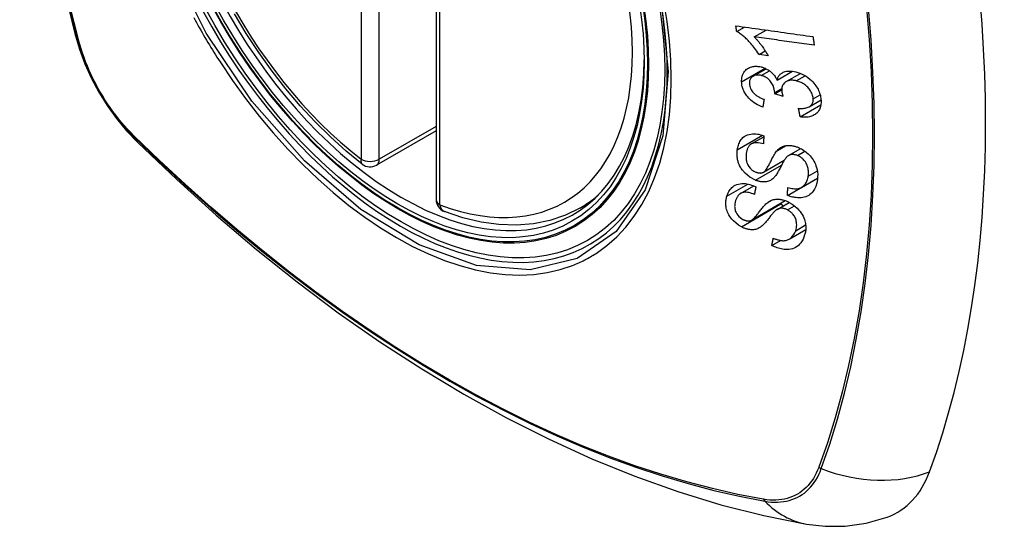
# Model space of a CAD drawing. Header units: inches. Extents: x 17 to 386, y 34 to 183.
# Tile 87 of 139: x 374.48 to 375.384, y 148.273 to 148.739. Entities that reach past the tile are written whole.
import ezdxf

# ---------------------------------------------------------------- set-up
doc = ezdxf.new("R2010")
doc.units = ezdxf.units.IN
doc.header["$MEASUREMENT"] = 0
doc.layers.add('Visible Edges(ANSI)', color=7, linetype='Continuous', lineweight=25)
doc.layers.add('Visible Tangent Edges(ANSI)', color=7, linetype='Continuous', lineweight=25)

msp = doc.modelspace()

# ---------------------------------------------------------------- linework, layer by layer
at = {"layer": 'Visible Edges(ANSI)'}
for p, q in [((374.86245, 149.05819), (374.86245, 148.57352)), ((375.13844, 148.72788), (375.14549, 148.73195)), ((375.15448, 148.72289), (375.16537, 148.72917)), ((375.15894, 148.70673), (375.16467, 148.71004)), ((375.16733, 148.70557), (375.15894, 148.70673)), ((375.15352, 148.68683), (375.16537, 148.69367)), ((375.17559, 148.68325), (375.18958, 148.69132)), ((375.18387, 148.68176), (375.19704, 148.68937)), ((375.17333, 148.67064), (375.17982, 148.67438)), ((375.18106, 148.668), (375.17333, 148.67064)), ((375.20505, 148.65872), (375.2159, 148.66499)), ((375.19676, 148.64938), (375.21575, 148.66034)), ((374.86245, 148.63664), (374.80779, 148.60508)), ((375.15188, 148.62451), (375.16333, 148.63113)), ((375.18617, 148.6139), (375.19724, 148.62029)), ((375.163, 148.59855), (375.18216, 148.60962)), ((375.18512, 148.57722), (375.21258, 148.59308)), ((375.19794, 148.58466), (375.2127, 148.59318)), ((375.21258, 148.59308), (375.21258, 148.5931)), ((375.21268, 148.593), (375.21258, 148.59308)), ((375.14207, 148.57912), (375.15405, 148.58604)), ((374.99457, 148.56569), (375.00484, 148.57162)), ((375.15202, 148.55457), (375.18308, 148.5725)), ((375.17551, 148.56437), (375.18673, 148.57086)), ((375.18671, 148.53714), (375.20186, 148.54589)), ((375.17076, 148.53128), (375.17882, 148.53593))]:
    msp.add_line(p, q, dxfattribs=at)
at = {"layer": 'Visible Edges(ANSI)', "flags": 128}
for points in [[(374.53419, 149.43319), (374.52135, 149.39514), (374.51029, 149.35595), (374.50099, 149.31572), (374.49343, 149.2745), (374.48759, 149.23236), (374.48345, 149.18936), (374.48097, 149.14557), (374.48015, 149.10104), (374.48097, 149.05584), (374.48339, 149.01003), (374.48741, 148.96368), (374.49301, 148.91685), (374.50016, 148.8696), (374.50884, 148.822), (374.51903, 148.77412), (374.53071, 148.72603)], [(374.79464, 148.60598), (374.77995, 148.61799), (374.76554, 148.63098), (374.75146, 148.64488), (374.73777, 148.65965), (374.72454, 148.6752), (374.71182, 148.69148), (374.69966, 148.70841), (374.68812, 148.72591), (374.67725, 148.74391)], [(375.13844, 148.72788), (375.13841, 148.7281), (375.13838, 148.72831), (375.13835, 148.72853), (375.13832, 148.72874), (375.13829, 148.72895), (375.13826, 148.72917), (375.13823, 148.72938), (375.1382, 148.7296), (375.13817, 148.72981), (375.13814, 148.73003), (375.1381, 148.73024), (375.13807, 148.73046), (375.13804, 148.73067), (375.13801, 148.73089), (375.13798, 148.7311), (375.13795, 148.73132), (375.13792, 148.73153), (375.13789, 148.73175), (375.13786, 148.73196), (375.13783, 148.73218), (375.1378, 148.73239), (375.13777, 148.73261), (375.13774, 148.73282), (375.13771, 148.73304)], [(375.13771, 148.73304), (375.14064, 148.73263), (375.14357, 148.73222), (375.14651, 148.73181), (375.14946, 148.7314), (375.15241, 148.73098), (375.15536, 148.73057), (375.15832, 148.73016), (375.16128, 148.72975), (375.16424, 148.72933), (375.1672, 148.72892), (375.17016, 148.72851), (375.17313, 148.72809), (375.17609, 148.72768), (375.17905, 148.72727), (375.18201, 148.72685), (375.18497, 148.72644), (375.18792, 148.72603), (375.19087, 148.72562), (375.19381, 148.72521), (375.19675, 148.7248), (375.19968, 148.72439), (375.2026, 148.72398), (375.20552, 148.72358), (375.20843, 148.72317)], [(375.15894, 148.70673), (375.15799, 148.70821), (375.15704, 148.70963), (375.15609, 148.71098), (375.15515, 148.71226), (375.15421, 148.71348), (375.15329, 148.71464), (375.15237, 148.71573), (375.15147, 148.71677), (375.15058, 148.71775), (375.14971, 148.71868), (375.14886, 148.71955), (375.14804, 148.72037), (375.14723, 148.72114), (375.14646, 148.72186), (375.14571, 148.72254), (375.14496, 148.7232), (375.14419, 148.72385), (375.1434, 148.72449), (375.1426, 148.72512), (375.14179, 148.72572), (375.14097, 148.7263), (375.14013, 148.72686), (375.13929, 148.72739), (375.13844, 148.72788)], [(374.53071, 148.72603), (374.53494, 148.71174), (374.54009, 148.69802), (374.54607, 148.68481), (374.55288, 148.67209), (374.56049, 148.65984), (374.56893, 148.64806), (374.57824, 148.63674), (374.5885, 148.62592)], [(375.15448, 148.72289), (375.15497, 148.72241), (375.15545, 148.72192), (375.15593, 148.72142), (375.1564, 148.72091), (375.15687, 148.72039), (375.15733, 148.71987), (375.15779, 148.71934), (375.15823, 148.71881), (375.15868, 148.71827), (375.15911, 148.71773), (375.15954, 148.71719), (375.15996, 148.71665), (375.16038, 148.71612), (375.16078, 148.71558), (375.16124, 148.71496), (375.16178, 148.71422), (375.1624, 148.71337), (375.16306, 148.71243), (375.16376, 148.7114), (375.16449, 148.71031), (375.16522, 148.70917), (375.16595, 148.70799), (375.16666, 148.70679), (375.16733, 148.70557)], [(375.20963, 148.71524), (375.20735, 148.71555), (375.20507, 148.71587), (375.20278, 148.71619), (375.20049, 148.71651), (375.19819, 148.71682), (375.1959, 148.71714), (375.1936, 148.71746), (375.1913, 148.71778), (375.18899, 148.7181), (375.18669, 148.71842), (375.18439, 148.71874), (375.18208, 148.71906), (375.17978, 148.71938), (375.17747, 148.7197), (375.17517, 148.72002), (375.17286, 148.72034), (375.17056, 148.72066), (375.16826, 148.72098), (375.16596, 148.72129), (375.16366, 148.72161), (375.16136, 148.72193), (375.15907, 148.72225), (375.15677, 148.72257), (375.15448, 148.72289)], [(375.20843, 148.72317), (375.20848, 148.72284), (375.20853, 148.72251), (375.20858, 148.72218), (375.20863, 148.72185), (375.20868, 148.72152), (375.20873, 148.72119), (375.20878, 148.72086), (375.20883, 148.72053), (375.20888, 148.7202), (375.20893, 148.71986), (375.20898, 148.71953), (375.20903, 148.7192), (375.20908, 148.71887), (375.20913, 148.71854), (375.20918, 148.71821), (375.20923, 148.71788), (375.20928, 148.71755), (375.20933, 148.71722), (375.20938, 148.71689), (375.20943, 148.71656), (375.20948, 148.71623), (375.20953, 148.7159), (375.20958, 148.71557), (375.20963, 148.71524)], [(375.14297, 148.68145), (375.14296, 148.6828), (375.14304, 148.68413), (375.14322, 148.68542), (375.14351, 148.68666), (375.1439, 148.68785), (375.14439, 148.68899), (375.14497, 148.69007), (375.14565, 148.69108), (375.14641, 148.692), (375.14726, 148.69284), (375.1482, 148.69359), (375.14922, 148.69422), (375.15024, 148.69473), (375.15127, 148.69512), (375.15228, 148.69542), (375.15324, 148.69563), (375.15415, 148.69577), (375.15506, 148.69586), (375.15599, 148.6959), (375.15692, 148.69589), (375.15787, 148.69583), (375.15882, 148.69572), (375.15979, 148.69556), (375.16078, 148.69535)], [(375.16078, 148.69535), (375.16143, 148.69518), (375.16209, 148.69499), (375.16274, 148.69478), (375.16339, 148.69454), (375.16405, 148.69428), (375.16469, 148.694), (375.16533, 148.69369), (375.16596, 148.69337), (375.16658, 148.69302), (375.1672, 148.69264), (375.16782, 148.69224), (375.16846, 148.69179), (375.16912, 148.69129), (375.16979, 148.69075), (375.17047, 148.69015), (375.17115, 148.6895), (375.17183, 148.68879), (375.17248, 148.68805), (375.17308, 148.68729), (375.17365, 148.68651), (375.17419, 148.68571), (375.17469, 148.6849), (375.17515, 148.68408), (375.17559, 148.68325)], [(375.16091, 148.68746), (375.16017, 148.68762), (375.15945, 148.68774), (375.15872, 148.68782), (375.15801, 148.68787), (375.15731, 148.68786), (375.15663, 148.68781), (375.15597, 148.68772), (375.15533, 148.68758), (375.15472, 148.68738), (375.15413, 148.68714), (375.15356, 148.68686), (375.15303, 148.68652), (375.15253, 148.68615), (375.15208, 148.68573), (375.15167, 148.68528), (375.15131, 148.68479), (375.151, 148.68427), (375.15074, 148.68371), (375.15053, 148.68312), (375.15036, 148.68251), (375.15025, 148.68188), (375.15018, 148.68122), (375.15015, 148.68056), (375.15016, 148.67988)], [(375.17338, 148.67185), (375.17293, 148.67501), (375.17185, 148.67816), (375.17024, 148.68109), (375.16892, 148.68285), (375.16842, 148.6834), (375.16809, 148.68372), (375.16774, 148.68404), (375.16739, 148.68434), (375.16703, 148.68463), (375.16666, 148.68491), (375.16628, 148.68517), (375.1659, 148.68542), (375.1655, 148.68566), (375.1651, 148.68589), (375.16469, 148.6861), (375.16428, 148.6863), (375.16386, 148.68649), (375.16344, 148.68666), (375.16302, 148.68682), (375.1626, 148.68697), (375.16218, 148.68711), (375.16175, 148.68724), (375.16133, 148.68735), (375.16091, 148.68746)], [(375.17559, 148.68325), (375.17575, 148.68385), (375.17593, 148.68444), (375.17614, 148.68502), (375.17638, 148.68558), (375.17664, 148.68612), (375.17694, 148.68664), (375.17726, 148.68714), (375.17762, 148.68762), (375.17801, 148.68808), (375.17842, 148.68851), (375.17887, 148.68891), (375.17934, 148.68929), (375.17983, 148.68964), (375.18039, 148.68997), (375.18109, 148.69033), (375.18194, 148.69068), (375.18296, 148.69101), (375.18416, 148.69127), (375.18551, 148.69144), (375.18691, 148.6915), (375.18834, 148.69144), (375.18979, 148.69129), (375.19125, 148.69106), (375.19273, 148.69074)], [(375.19321, 148.68254), (375.1924, 148.68271), (375.19159, 148.68286), (375.19079, 148.68296), (375.19, 148.68303), (375.18922, 148.68306), (375.18846, 148.68305), (375.1877, 148.68299), (375.18696, 148.68288), (375.18625, 148.68273), (375.18557, 148.68253), (375.18492, 148.68228), (375.18429, 148.68199), (375.18369, 148.68166), (375.18311, 148.68127), (375.18252, 148.6808), (375.18194, 148.68025), (375.18141, 148.67961), (375.18093, 148.67889), (375.18054, 148.67812), (375.18024, 148.67729), (375.18002, 148.67642), (375.17988, 148.67551), (375.17982, 148.67457), (375.17983, 148.67361)], [(375.19273, 148.69074), (375.19466, 148.69021), (375.19658, 148.68955), (375.19848, 148.68874), (375.20034, 148.68779), (375.20214, 148.68671), (375.20388, 148.6855), (375.20553, 148.68417), (375.207, 148.68282), (375.2083, 148.6815), (375.2094, 148.68025), (375.21031, 148.67912), (375.21111, 148.67806), (375.21184, 148.67697), (375.21252, 148.67586), (375.21314, 148.67474), (375.2137, 148.67359), (375.21419, 148.67243), (375.21463, 148.67127), (375.21499, 148.67011), (375.2153, 148.66895), (375.21554, 148.66779), (375.21573, 148.66663), (375.21586, 148.66548), (375.21594, 148.66435)], [(375.16244, 148.6583), (375.16081, 148.65898), (375.1592, 148.65972), (375.15762, 148.66054), (375.15606, 148.66144), (375.15455, 148.66242), (375.15307, 148.66348), (375.15171, 148.66459), (375.15052, 148.66568), (375.14948, 148.66672), (375.14859, 148.66772), (375.14782, 148.66866), (375.14713, 148.66958), (375.1465, 148.67052), (375.14591, 148.67148), (375.14538, 148.67245), (375.14489, 148.67344), (375.14446, 148.67445), (375.14409, 148.67545), (375.14378, 148.67645), (375.14352, 148.67746), (375.14331, 148.67846), (375.14315, 148.67946), (375.14304, 148.68046), (375.14297, 148.68145)], [(375.15016, 148.67988), (375.15026, 148.67878), (375.15046, 148.67767), (375.15078, 148.67656), (375.15121, 148.67546), (375.15176, 148.67437), (375.15238, 148.67338), (375.153, 148.67253), (375.15357, 148.67184), (375.15408, 148.67129), (375.15462, 148.67076), (375.15517, 148.67025), (375.15575, 148.66977), (375.15635, 148.66931), (375.15696, 148.66888), (375.15759, 148.66846), (375.15823, 148.66806), (375.15888, 148.66769), (375.15954, 148.66733), (375.16022, 148.66699), (375.16089, 148.66667), (375.16157, 148.66636), (375.16225, 148.66607), (375.16294, 148.6658), (375.16361, 148.66555)], [(375.17983, 148.67361), (375.17984, 148.67339), (375.17986, 148.67316), (375.17988, 148.67294), (375.17991, 148.67271), (375.17994, 148.67249), (375.17997, 148.67226), (375.18001, 148.67203), (375.18005, 148.67179), (375.1801, 148.67156), (375.18014, 148.67132), (375.18019, 148.67108), (375.18025, 148.67085), (375.18031, 148.67061), (375.18037, 148.67037), (375.18043, 148.67013), (375.18049, 148.66989), (375.18056, 148.66965), (375.18062, 148.66941), (375.18069, 148.66917), (375.18076, 148.66893), (375.18084, 148.6687), (375.18091, 148.66847), (375.18098, 148.66823), (375.18106, 148.668)], [(375.20869, 148.66612), (375.2086, 148.66714), (375.20844, 148.66816), (375.20819, 148.6692), (375.20786, 148.67023), (375.20744, 148.67125), (375.20694, 148.67226), (375.20636, 148.67325), (375.20571, 148.6742), (375.20504, 148.67508), (375.20436, 148.67588), (375.20368, 148.6766), (375.20299, 148.67727), (375.20228, 148.67792), (375.20154, 148.67852), (375.20078, 148.6791), (375.19999, 148.67964), (375.19918, 148.68015), (375.19835, 148.68061), (375.19751, 148.68103), (375.19666, 148.68141), (375.19581, 148.68175), (375.19494, 148.68205), (375.19408, 148.68231), (375.19321, 148.68254)], [(375.16361, 148.66555), (375.16357, 148.66524), (375.16352, 148.66494), (375.16347, 148.66464), (375.16342, 148.66434), (375.16337, 148.66404), (375.16332, 148.66373), (375.16327, 148.66343), (375.16322, 148.66313), (375.16317, 148.66283), (375.16312, 148.66252), (375.16307, 148.66222), (375.16302, 148.66192), (375.16297, 148.66162), (375.16292, 148.66132), (375.16288, 148.66102), (375.16283, 148.66071), (375.16278, 148.66041), (375.16273, 148.66011), (375.16268, 148.65981), (375.16263, 148.65951), (375.16258, 148.6592), (375.16253, 148.6589), (375.16249, 148.6586), (375.16244, 148.6583)], [(375.17333, 148.67064), (375.17334, 148.67069), (375.17334, 148.67074), (375.17335, 148.67079), (375.17335, 148.67084), (375.17335, 148.67089), (375.17336, 148.67094), (375.17336, 148.67099), (375.17337, 148.67104), (375.17337, 148.6711), (375.17337, 148.67115), (375.17338, 148.6712), (375.17338, 148.67125), (375.17338, 148.6713), (375.17338, 148.67135), (375.17338, 148.6714), (375.17339, 148.67145), (375.17339, 148.6715), (375.17339, 148.67155), (375.17339, 148.6716), (375.17339, 148.67165), (375.17339, 148.6717), (375.17339, 148.67175), (375.17339, 148.6718), (375.17338, 148.67185)], [(375.19522, 148.65727), (375.19626, 148.65722), (375.1973, 148.6572), (375.19834, 148.65721), (375.19937, 148.65726), (375.20038, 148.65735), (375.20135, 148.65749), (375.2023, 148.65768), (375.20322, 148.65793), (375.2041, 148.65825), (375.20492, 148.65865), (375.20563, 148.65909), (375.20622, 148.65956), (375.2067, 148.66003), (375.2071, 148.66049), (375.20744, 148.66095), (375.20773, 148.66143), (375.20799, 148.66194), (375.20821, 148.66248), (375.20838, 148.66304), (375.20852, 148.66362), (375.20862, 148.66422), (375.20868, 148.66484), (375.2087, 148.66548), (375.20869, 148.66612)], [(375.19676, 148.64938), (375.1967, 148.6497), (375.19663, 148.65003), (375.19657, 148.65036), (375.1965, 148.65069), (375.19644, 148.65102), (375.19637, 148.65135), (375.19631, 148.65168), (375.19625, 148.65201), (375.19618, 148.65233), (375.19612, 148.65266), (375.19605, 148.65299), (375.19599, 148.65332), (375.19592, 148.65365), (375.19586, 148.65398), (375.19579, 148.65431), (375.19573, 148.65464), (375.19567, 148.65497), (375.1956, 148.6553), (375.19554, 148.65563), (375.19547, 148.65595), (375.19541, 148.65628), (375.19534, 148.65661), (375.19528, 148.65694), (375.19522, 148.65727)], [(375.21594, 148.66435), (375.21595, 148.66258), (375.21582, 148.66086), (375.21553, 148.6592), (375.21507, 148.65763), (375.21443, 148.65615), (375.21365, 148.65484), (375.21282, 148.65376), (375.21197, 148.65289), (375.21116, 148.65219), (375.21041, 148.65164), (375.20963, 148.65115), (375.20881, 148.6507), (375.20795, 148.65031), (375.20706, 148.64997), (375.20613, 148.64968), (375.20517, 148.64944), (375.20418, 148.64926), (375.20317, 148.64913), (375.20214, 148.64906), (375.20109, 148.64903), (375.20003, 148.64905), (375.19895, 148.64912), (375.19786, 148.64922), (375.19676, 148.64938)], [(375.139, 148.61907), (375.13919, 148.62023), (375.13942, 148.62137), (375.13971, 148.62249), (375.14005, 148.62359), (375.14044, 148.62465), (375.14089, 148.62568), (375.1414, 148.62667), (375.14197, 148.62762), (375.14261, 148.62853), (375.14333, 148.62942), (375.14423, 148.63034), (375.14533, 148.63126), (375.14666, 148.63211), (375.14823, 148.63285), (375.14986, 148.63337), (375.15149, 148.63369), (375.15306, 148.63385), (375.15455, 148.63388), (375.156, 148.63381), (375.15746, 148.63365), (375.15893, 148.63339), (375.16041, 148.63305), (375.16189, 148.63262), (375.16339, 148.63211)], [(375.16339, 148.63211), (375.16337, 148.63179), (375.16335, 148.63148), (375.16334, 148.63117), (375.16332, 148.63085), (375.1633, 148.63054), (375.16328, 148.63023), (375.16327, 148.62991), (375.16325, 148.6296), (375.16323, 148.62929), (375.16321, 148.62897), (375.16319, 148.62866), (375.16318, 148.62834), (375.16316, 148.62803), (375.16314, 148.62772), (375.16312, 148.6274), (375.16311, 148.62709), (375.16309, 148.62678), (375.16307, 148.62646), (375.16306, 148.62615), (375.16304, 148.62584), (375.16302, 148.62553), (375.163, 148.62521), (375.16299, 148.6249), (375.16297, 148.62459)], [(374.5885, 148.62592), (374.62431, 148.59177), (374.66068, 148.559), (374.69756, 148.52769), (374.7349, 148.49787), (374.77267, 148.46961), (374.8108, 148.44295), (374.84926, 148.41794), (374.88799, 148.39464), (374.92696, 148.37309), (374.96613, 148.35333), (375.00544, 148.33542), (375.04485, 148.31941), (375.08433, 148.30535), (375.12382, 148.29328), (375.16329, 148.28327), (375.20267, 148.27537)], [(375.16297, 148.62459), (375.16141, 148.62503), (375.15986, 148.62537), (375.15832, 148.62559), (375.15682, 148.62567), (375.15538, 148.6256), (375.15401, 148.62536), (375.15282, 148.62498), (375.15191, 148.62453), (375.15124, 148.6241), (375.15076, 148.62372), (375.15033, 148.62331), (375.14993, 148.62287), (375.14956, 148.6224), (375.14922, 148.6219), (375.14892, 148.62138), (375.14864, 148.62085), (375.1484, 148.62029), (375.14817, 148.61972), (375.14797, 148.61914), (375.1478, 148.61854), (375.14764, 148.61793), (375.14751, 148.61732), (375.1474, 148.6167), (375.1473, 148.61607)], [(375.17577, 148.61866), (375.17646, 148.61935), (375.17719, 148.62), (375.17796, 148.62061), (375.17878, 148.62117), (375.17965, 148.62168), (375.18057, 148.62212), (375.18153, 148.6225), (375.1825, 148.6228), (375.18345, 148.62302), (375.18436, 148.62316), (375.18522, 148.62324), (375.18603, 148.62327), (375.18679, 148.62326), (375.18749, 148.62323), (375.18819, 148.62317), (375.1889, 148.62308), (375.1896, 148.62297), (375.19031, 148.62283), (375.19102, 148.62266), (375.19173, 148.62248), (375.19244, 148.62227), (375.19315, 148.62204), (375.19387, 148.62178), (375.19458, 148.62151)], [(375.19458, 148.62151), (375.1957, 148.62104), (375.1968, 148.62052), (375.19789, 148.61994), (375.19896, 148.61932), (375.20001, 148.61864), (375.20103, 148.61793), (375.20203, 148.61717), (375.20299, 148.61637), (375.20394, 148.61551), (375.20491, 148.61457), (375.20588, 148.61354), (375.20683, 148.61242), (375.20776, 148.6112), (375.20863, 148.60991), (375.20941, 148.6086), (375.21011, 148.60727), (375.21072, 148.60592), (375.21125, 148.60456), (375.21174, 148.60307), (375.21222, 148.60123), (375.21261, 148.59905), (375.21281, 148.59661), (375.21278, 148.59422), (375.21254, 148.59189)], [(375.15577, 148.59127), (375.15064, 148.59399), (375.14618, 148.59764), (375.14365, 148.60053), (375.14262, 148.60201), (375.14181, 148.60338), (375.14116, 148.60466), (375.14064, 148.60583), (375.14025, 148.60687), (375.13996, 148.60774), (375.13973, 148.60852), (375.13952, 148.6093), (375.13934, 148.61008), (375.13918, 148.61085), (375.13905, 148.61162), (375.13894, 148.61239), (375.13886, 148.61315), (375.1388, 148.61391), (375.13876, 148.61467), (375.13875, 148.61542), (375.13875, 148.61616), (375.13878, 148.6169), (375.13884, 148.61763), (375.13891, 148.61835), (375.139, 148.61907)], [(375.1473, 148.61607), (375.14723, 148.61557), (375.14717, 148.61506), (375.14712, 148.61455), (375.14708, 148.61404), (375.14706, 148.61352), (375.14704, 148.613), (375.14704, 148.61248), (375.14705, 148.61195), (375.14708, 148.61141), (375.14712, 148.61087), (375.14718, 148.61033), (375.14726, 148.60978), (375.14735, 148.60923), (375.14747, 148.60869), (375.14761, 148.60813), (375.14778, 148.60758), (375.14797, 148.60702), (375.14821, 148.60645), (375.1487, 148.60543), (375.14963, 148.60395), (375.15093, 148.60231), (375.15248, 148.60085), (375.15422, 148.59964), (375.15609, 148.59872)], [(375.16269, 148.5984), (375.16331, 148.59875), (375.16393, 148.59925), (375.16455, 148.59988), (375.16517, 148.60062), (375.16577, 148.60144), (375.16634, 148.6023), (375.16688, 148.60317), (375.16738, 148.60403), (375.16785, 148.60487), (375.16829, 148.6057), (375.16871, 148.60653), (375.16912, 148.60736), (375.16954, 148.60821), (375.16996, 148.60907), (375.1704, 148.60995), (375.17086, 148.61086), (375.17136, 148.61181), (375.17189, 148.61281), (375.17248, 148.61385), (375.1731, 148.61491), (375.17375, 148.61596), (375.17442, 148.61696), (375.1751, 148.61787), (375.17577, 148.61866)], [(375.18322, 148.61116), (375.18289, 148.61072), (375.18254, 148.6102), (375.18217, 148.60961), (375.18178, 148.60896), (375.18138, 148.60825), (375.18096, 148.60749), (375.18053, 148.60669), (375.18009, 148.60585), (375.17964, 148.60499), (375.17918, 148.60411), (375.17871, 148.60322), (375.17824, 148.60232), (375.17776, 148.60142), (375.17729, 148.60054), (375.17681, 148.59967), (375.17633, 148.59883), (375.17586, 148.59802), (375.17538, 148.59724), (375.17489, 148.59646), (375.17438, 148.5957), (375.17385, 148.59498), (375.1733, 148.59429), (375.17275, 148.59367), (375.1722, 148.59312)], [(375.19424, 148.61389), (375.19358, 148.61414), (375.19291, 148.61435), (375.19224, 148.61453), (375.19157, 148.61467), (375.19091, 148.61477), (375.19026, 148.61482), (375.18963, 148.61483), (375.18903, 148.6148), (375.18848, 148.61473), (375.18798, 148.61463), (375.18752, 148.6145), (375.18709, 148.61434), (375.18669, 148.61417), (375.18631, 148.61397), (375.18594, 148.61376), (375.18558, 148.61352), (375.18524, 148.61327), (375.18492, 148.613), (375.1846, 148.61272), (375.1843, 148.61242), (375.18401, 148.61212), (375.18373, 148.6118), (375.18347, 148.61148), (375.18322, 148.61116)], [(375.20412, 148.59489), (375.20424, 148.59584), (375.20432, 148.59681), (375.20436, 148.59779), (375.20435, 148.59879), (375.20429, 148.5998), (375.20417, 148.60083), (375.20399, 148.60186), (375.20376, 148.6029), (375.20346, 148.60393), (375.20309, 148.60497), (375.20266, 148.60599), (375.20214, 148.60701), (375.20153, 148.608), (375.20085, 148.60895), (375.20014, 148.60979), (375.19943, 148.61051), (375.19875, 148.61114), (375.19812, 148.61165), (375.19751, 148.61211), (375.19689, 148.61253), (375.19625, 148.61292), (375.19559, 148.61328), (375.19492, 148.6136), (375.19424, 148.61389)], [(375.1722, 148.59312), (375.17155, 148.59255), (375.17086, 148.59202), (375.17014, 148.59153), (375.16937, 148.59108), (375.16857, 148.59069), (375.16772, 148.59036), (375.16684, 148.59009), (375.16597, 148.58989), (375.16514, 148.58976), (375.16436, 148.58968), (375.16363, 148.58965), (375.16295, 148.58966), (375.16235, 148.58969), (375.16176, 148.58973), (375.16117, 148.5898), (375.16057, 148.58989), (375.15998, 148.59), (375.15938, 148.59012), (375.15878, 148.59027), (375.15818, 148.59043), (375.15758, 148.59062), (375.15698, 148.59082), (375.15637, 148.59104), (375.15577, 148.59127)], [(375.15609, 148.59872), (375.15638, 148.59861), (375.15668, 148.5985), (375.15697, 148.5984), (375.15727, 148.59831), (375.15757, 148.59822), (375.15786, 148.59815), (375.15816, 148.59808), (375.15845, 148.59802), (375.15874, 148.59797), (375.15903, 148.59793), (375.15932, 148.5979), (375.15961, 148.59788), (375.15989, 148.59787), (375.16017, 148.59787), (375.16044, 148.59788), (375.16071, 148.59789), (375.16098, 148.59792), (375.16124, 148.59796), (375.16149, 148.59801), (375.16174, 148.59807), (375.16199, 148.59814), (375.16223, 148.59822), (375.16246, 148.5983), (375.16269, 148.5984)], [(375.18534, 148.58461), (375.18656, 148.58426), (375.18778, 148.58396), (375.189, 148.58371), (375.19022, 148.58352), (375.19141, 148.5834), (375.19258, 148.58335), (375.19371, 148.58339), (375.1948, 148.58352), (375.19584, 148.58376), (375.19684, 148.58411), (375.19782, 148.58458), (375.19871, 148.58515), (375.19952, 148.58578), (375.20025, 148.58646), (375.20089, 148.58717), (375.20146, 148.5879), (375.20197, 148.58867), (375.20242, 148.58946), (375.20283, 148.5903), (375.20318, 148.59116), (375.20349, 148.59205), (375.20374, 148.59298), (375.20395, 148.59392), (375.20412, 148.59489)], [(375.12942, 148.57651), (375.1298, 148.57763), (375.13023, 148.57872), (375.13071, 148.57978), (375.13125, 148.5808), (375.13186, 148.58178), (375.13252, 148.58271), (375.13326, 148.58359), (375.13406, 148.58442), (375.13493, 148.58519), (375.13595, 148.58594), (375.13712, 148.58664), (375.13848, 148.58726), (375.14002, 148.58775), (375.14167, 148.58808), (375.1433, 148.58822), (375.14488, 148.58822), (375.14639, 148.5881), (375.1478, 148.5879), (375.14919, 148.58762), (375.15057, 148.58727), (375.15196, 148.58683), (375.15335, 148.58632), (375.15473, 148.58574), (375.15611, 148.5851)], [(375.15611, 148.5851), (375.15605, 148.58481), (375.15599, 148.58452), (375.15593, 148.58423), (375.15587, 148.58395), (375.15581, 148.58366), (375.15575, 148.58337), (375.15569, 148.58308), (375.15563, 148.5828), (375.15557, 148.58251), (375.1555, 148.58222), (375.15544, 148.58193), (375.15538, 148.58164), (375.15532, 148.58136), (375.15526, 148.58107), (375.1552, 148.58078), (375.15514, 148.58049), (375.15508, 148.58021), (375.15502, 148.57992), (375.15496, 148.57963), (375.1549, 148.57934), (375.15484, 148.57906), (375.15478, 148.57877), (375.15472, 148.57848), (375.15466, 148.5782)], [(375.21254, 148.59189), (375.2119, 148.58859), (375.21097, 148.58553), (375.2099, 148.58312), (375.20881, 148.58131), (375.20781, 148.58002), (375.20683, 148.57901), (375.20575, 148.5781), (375.20457, 148.5773), (375.20329, 148.57662), (375.20191, 148.57606), (375.20051, 148.57565), (375.19913, 148.57537), (375.19779, 148.57519), (375.19651, 148.57511), (375.19532, 148.5751), (375.19421, 148.57514), (375.19309, 148.57524), (375.19197, 148.57539), (375.19084, 148.57558), (375.1897, 148.57582), (375.18856, 148.57611), (375.18742, 148.57644), (375.18627, 148.57681), (375.18512, 148.57722)], [(375.18512, 148.57722), (375.18513, 148.57753), (375.18514, 148.57784), (375.18514, 148.57815), (375.18515, 148.57845), (375.18516, 148.57876), (375.18517, 148.57907), (375.18518, 148.57938), (375.18519, 148.57968), (375.1852, 148.57999), (375.18521, 148.5803), (375.18522, 148.58061), (375.18523, 148.58091), (375.18524, 148.58122), (375.18525, 148.58153), (375.18526, 148.58184), (375.18526, 148.58214), (375.18527, 148.58245), (375.18528, 148.58276), (375.18529, 148.58307), (375.1853, 148.58338), (375.18531, 148.58368), (375.18532, 148.58399), (375.18533, 148.5843), (375.18534, 148.58461)], [(375.14275, 148.54849), (375.14007, 148.5501), (375.13756, 148.552), (375.13549, 148.55392), (375.13399, 148.55557), (375.13297, 148.55683), (375.13211, 148.55806), (375.13134, 148.55931), (375.13066, 148.56059), (375.13008, 148.56188), (375.1296, 148.56315), (375.12923, 148.56438), (375.12894, 148.56556), (375.12874, 148.56668), (375.1286, 148.56774), (375.12851, 148.56872), (375.12847, 148.56964), (375.12846, 148.57054), (375.12849, 148.57143), (375.12856, 148.57232), (375.12867, 148.57318), (375.12881, 148.57404), (375.12898, 148.57487), (375.12919, 148.5757), (375.12942, 148.57651)], [(375.15466, 148.5782), (375.15343, 148.57871), (375.15219, 148.57916), (375.15095, 148.57954), (375.14971, 148.57985), (375.14849, 148.58007), (375.14729, 148.58019), (375.14614, 148.58021), (375.14502, 148.58011), (375.14398, 148.5799), (375.1431, 148.57961), (375.14234, 148.57927), (375.14172, 148.57891), (375.14119, 148.57853), (375.14069, 148.57811), (375.14024, 148.57765), (375.13981, 148.57717), (375.13943, 148.57665), (375.13907, 148.57612), (375.13874, 148.57556), (375.13844, 148.57499), (375.13817, 148.5744), (375.13792, 148.5738), (375.13769, 148.57318), (375.13749, 148.57256)], [(374.99457, 148.56569), (374.98116, 148.5591), (374.9669, 148.55428), (374.9519, 148.55126), (374.9363, 148.55003), (374.92022, 148.55058), (374.90377, 148.55287), (374.88702, 148.55685), (374.87009, 148.56247)], [(375.13749, 148.57256), (375.13733, 148.57205), (375.13719, 148.57154), (375.13707, 148.57102), (375.13695, 148.5705), (375.13685, 148.56997), (375.13676, 148.56943), (375.13669, 148.56889), (375.13663, 148.56834), (375.1366, 148.56778), (375.13659, 148.56722), (375.1366, 148.56664), (375.13663, 148.56606), (375.13669, 148.56547), (375.13679, 148.56487), (375.13692, 148.56425), (375.13713, 148.56348), (375.13748, 148.56254), (375.13799, 148.56146), (375.1387, 148.56025), (375.13954, 148.55908), (375.14052, 148.55797), (375.14162, 148.55695), (375.14282, 148.55606), (375.1441, 148.5553)], [(375.15079, 148.55405), (375.15146, 148.55428), (375.15215, 148.55464), (375.15286, 148.55512), (375.15358, 148.55571), (375.1543, 148.55636), (375.15501, 148.55707), (375.15569, 148.55781), (375.15633, 148.55854), (375.15693, 148.55926), (375.1575, 148.55998), (375.15805, 148.56069), (375.1586, 148.5614), (375.15914, 148.56212), (375.15969, 148.56286), (375.16026, 148.56362), (375.16086, 148.56439), (375.16149, 148.5652), (375.16217, 148.56604), (375.1629, 148.56691), (375.16369, 148.56781), (375.1645, 148.56869), (375.16532, 148.56952), (375.16614, 148.57027), (375.16694, 148.57091)], [(375.16694, 148.57091), (375.16774, 148.57145), (375.16858, 148.57195), (375.16945, 148.57241), (375.17037, 148.57281), (375.17132, 148.57316), (375.17231, 148.57344), (375.17335, 148.57366), (375.17438, 148.5738), (375.17537, 148.57387), (375.17631, 148.57388), (375.1772, 148.57384), (375.17804, 148.57375), (375.17882, 148.57364), (375.17954, 148.57351), (375.18025, 148.57336), (375.18096, 148.57318), (375.18167, 148.57298), (375.18238, 148.57275), (375.18309, 148.5725), (375.18379, 148.57223), (375.1845, 148.57193), (375.1852, 148.57162), (375.1859, 148.57128), (375.1866, 148.57093)], [(375.1852, 148.5639), (375.18452, 148.56424), (375.18383, 148.56455), (375.18313, 148.56482), (375.18244, 148.56504), (375.18174, 148.56522), (375.18106, 148.56536), (375.18038, 148.56544), (375.17976, 148.56548), (375.17919, 148.56548), (375.17867, 148.56544), (375.17819, 148.56537), (375.17774, 148.56528), (375.17733, 148.56517), (375.17694, 148.56504), (375.17655, 148.56489), (375.17617, 148.56472), (375.1758, 148.56454), (375.17544, 148.56434), (375.1751, 148.56413), (375.17476, 148.5639), (375.17444, 148.56367), (375.17413, 148.56343), (375.17382, 148.56318), (375.17353, 148.56292)], [(375.17903, 148.56944), (375.17901, 148.56946), (375.17899, 148.56947), (375.17897, 148.56949), (375.17895, 148.56951), (375.17893, 148.56953), (375.17891, 148.56955), (375.17889, 148.56957), (375.17887, 148.56959), (375.17885, 148.5696), (375.17883, 148.56962), (375.17881, 148.56964), (375.17879, 148.56966), (375.17877, 148.56968), (375.17875, 148.5697), (375.17873, 148.56972), (375.17871, 148.56973), (375.17869, 148.56975), (375.17867, 148.56977), (375.17865, 148.56979), (375.17863, 148.56981), (375.17861, 148.56983), (375.17859, 148.56985), (375.17857, 148.56987), (375.17855, 148.56989)], [(375.18122, 148.56767), (375.18113, 148.56774), (375.18104, 148.5678), (375.18095, 148.56787), (375.18086, 148.56793), (375.18077, 148.568), (375.18067, 148.56807), (375.18058, 148.56814), (375.18049, 148.56821), (375.1804, 148.56828), (375.18031, 148.56835), (375.18022, 148.56842), (375.18013, 148.5685), (375.18004, 148.56857), (375.17995, 148.56865), (375.17986, 148.56872), (375.17976, 148.5688), (375.17967, 148.56887), (375.17958, 148.56895), (375.17949, 148.56903), (375.1794, 148.56911), (375.17931, 148.56919), (375.17922, 148.56927), (375.17913, 148.56935), (375.17903, 148.56944)], [(375.1866, 148.57093), (375.18924, 148.56937), (375.19173, 148.56754), (375.19389, 148.56561), (375.19555, 148.56384), (375.19674, 148.5624), (375.19773, 148.56103), (375.19861, 148.55963), (375.19939, 148.5582), (375.20006, 148.55674), (375.20061, 148.55531), (375.20104, 148.55395), (375.20137, 148.55266), (375.2016, 148.55145), (375.20177, 148.55034), (375.20187, 148.54933), (375.20192, 148.54834), (375.20193, 148.54736), (375.20189, 148.54639), (375.20182, 148.54544), (375.2017, 148.54451), (375.20154, 148.54359), (375.20135, 148.54269), (375.20112, 148.54181), (375.20086, 148.54094)], [(375.17353, 148.56292), (375.17314, 148.56256), (375.17271, 148.56213), (375.17225, 148.56164), (375.17176, 148.56109), (375.17126, 148.56049), (375.17072, 148.55985), (375.17018, 148.55917), (375.16961, 148.55847), (375.16903, 148.55773), (375.16844, 148.55698), (375.16784, 148.55622), (375.16723, 148.55546), (375.16662, 148.5547), (375.16601, 148.55395), (375.1654, 148.55321), (375.16479, 148.5525), (375.16419, 148.55181), (375.1636, 148.55116), (375.16299, 148.55052), (375.16236, 148.54989), (375.16172, 148.54929), (375.16107, 148.54874), (375.16042, 148.54824), (375.15977, 148.54781)], [(375.19266, 148.5449), (375.19302, 148.54616), (375.19329, 148.54747), (375.19347, 148.54881), (375.19354, 148.5502), (375.19349, 148.55152), (375.19336, 148.5527), (375.19318, 148.55373), (375.19296, 148.55461), (375.19268, 148.55549), (375.19235, 148.55637), (375.19194, 148.55724), (375.19146, 148.55811), (375.19091, 148.55894), (375.19034, 148.55969), (375.18978, 148.56035), (375.18925, 148.56091), (375.18877, 148.56138), (375.1883, 148.5618), (375.18781, 148.5622), (375.18732, 148.56258), (375.18681, 148.56294), (375.18628, 148.56328), (375.18575, 148.5636), (375.1852, 148.5639)], [(375.15977, 148.54781), (375.15903, 148.54738), (375.15826, 148.54699), (375.15745, 148.54664), (375.15661, 148.54634), (375.15574, 148.5461), (375.15483, 148.54591), (375.1539, 148.54579), (375.15299, 148.54573), (375.15213, 148.54573), (375.15133, 148.54577), (375.15058, 148.54585), (375.14989, 148.54595), (375.14927, 148.54606), (375.14867, 148.54619), (375.14808, 148.54634), (375.14748, 148.54651), (375.14689, 148.54669), (375.14629, 148.5469), (375.1457, 148.54712), (375.14511, 148.54736), (375.14451, 148.54761), (375.14392, 148.54789), (375.14333, 148.54818), (375.14275, 148.54849)], [(375.1441, 148.5553), (375.14438, 148.55515), (375.14467, 148.55501), (375.14496, 148.55488), (375.14525, 148.55475), (375.14554, 148.55463), (375.14583, 148.55451), (375.14612, 148.55441), (375.14641, 148.55431), (375.14671, 148.55422), (375.147, 148.55414), (375.14729, 148.55407), (375.14758, 148.55401), (375.14786, 148.55396), (375.14815, 148.55392), (375.14843, 148.55389), (375.14871, 148.55387), (375.14898, 148.55386), (375.14925, 148.55386), (375.14952, 148.55387), (375.14978, 148.55388), (375.15004, 148.55391), (375.15029, 148.55395), (375.15054, 148.55399), (375.15079, 148.55405)], [(375.20086, 148.54094), (375.20018, 148.53905), (375.19939, 148.53722), (375.19846, 148.53547), (375.1974, 148.53383), (375.19625, 148.53239), (375.19506, 148.53122), (375.19385, 148.53025), (375.19255, 148.52944), (375.19115, 148.52876), (375.18964, 148.52823), (375.18803, 148.52784), (375.18642, 148.52763), (375.18484, 148.52755), (375.18333, 148.52758), (375.18191, 148.52771), (375.18061, 148.52789), (375.17938, 148.52812), (375.17815, 148.52842), (375.17691, 148.52876), (375.17568, 148.52917), (375.17445, 148.52962), (375.17321, 148.53012), (375.17198, 148.53068), (375.17076, 148.53128)], [(375.17076, 148.53128), (375.17081, 148.53156), (375.17086, 148.53184), (375.17091, 148.53213), (375.17096, 148.53241), (375.17102, 148.53269), (375.17107, 148.53297), (375.17112, 148.53326), (375.17117, 148.53354), (375.17123, 148.53382), (375.17128, 148.5341), (375.17133, 148.53439), (375.17138, 148.53467), (375.17144, 148.53495), (375.17149, 148.53523), (375.17154, 148.53552), (375.17159, 148.5358), (375.17165, 148.53608), (375.1717, 148.53637), (375.17175, 148.53665), (375.1718, 148.53693), (375.17186, 148.53721), (375.17191, 148.5375), (375.17196, 148.53778), (375.17202, 148.53806)], [(375.17202, 148.53806), (375.1727, 148.53778), (375.17338, 148.5375), (375.17407, 148.53724), (375.17476, 148.537), (375.17544, 148.53677), (375.17613, 148.53656), (375.17681, 148.53637), (375.17749, 148.5362), (375.17817, 148.53605), (375.17885, 148.53593), (375.17952, 148.53583), (375.18019, 148.53576), (375.18084, 148.53572), (375.18155, 148.53571), (375.18243, 148.53576), (375.18346, 148.53591), (375.1846, 148.5362), (375.18583, 148.53669), (375.18715, 148.53741), (375.18851, 148.53842), (375.18984, 148.53973), (375.191, 148.5413), (375.19193, 148.54303), (375.19266, 148.5449)], [(375.20267, 148.27537), (375.2197, 148.27341), (375.238, 148.27353), (375.25722, 148.27622), (375.27672, 148.28184)]]:
    msp.add_lwpolyline(points, dxfattribs=at)
at = {"layer": 'Visible Edges(ANSI)'}
for centre, start, end in [((374.80188, 148.61531), 232.17173, 300), ((374.87426, 148.57352), 180, 249.28185)]:
    msp.add_arc(centre, 0.01181, start, end, dxfattribs=at)
msp.add_ellipse((374.82729, 148.83052), major_axis=(-0.15994, 0.27703), ratio=0.57735, dxfattribs=at)
for centre, major_axis, start_param, end_param in [((374.83077, 148.83253), (0.15748, -0.27276), 2.363977, 7.060801), ((374.44833, 149.17428), (-0.64961, 1.12515), 3.59073, 4.263252), ((375.1973, 148.43957), (0.08858, -0.15343), 6.184386, 6.732322)]:
    msp.add_ellipse(centre, major_axis=major_axis, ratio=0.57735, start_param=start_param, end_param=end_param, dxfattribs=at)
at = {"layer": 'Visible Tangent Edges(ANSI)'}
for p, q in [((374.79353, 149.09516), (374.79353, 148.61049)), ((374.81024, 148.61049), (374.81024, 149.09516)), ((374.86591, 148.5687), (374.86591, 149.05337)), ((374.53423, 148.71991), (374.53411, 148.72036)), ((375.14297, 148.68145), (375.1647, 148.694)), ((375.16091, 148.68746), (375.16844, 148.69181)), ((375.19321, 148.68254), (375.20132, 148.68722)), ((375.17338, 148.67185), (375.17989, 148.67561)), ((375.20869, 148.66612), (375.21508, 148.66981)), ((374.86245, 148.64064), (374.81024, 148.61049)), ((374.5853, 148.63171), (374.58496, 148.63204)), ((375.139, 148.61907), (375.16227, 148.6325)), ((375.17577, 148.61866), (375.18324, 148.62297)), ((375.19424, 148.61389), (375.20112, 148.61786)), ((375.15577, 148.59127), (375.17959, 148.60503)), ((375.20412, 148.59489), (375.2125, 148.59973)), ((375.12942, 148.57651), (375.14881, 148.5877)), ((375.14275, 148.54849), (375.17903, 148.56944)), ((375.16694, 148.57091), (375.16985, 148.57259)), ((375.1852, 148.5639), (375.19164, 148.56762)), ((375.19266, 148.5449), (375.20178, 148.55017)), ((375.21396, 148.32785), (375.21384, 148.32754)), ((375.1631, 148.29825), (375.16277, 148.2983))]:
    msp.add_line(p, q, dxfattribs=at)
at = {"layer": 'Visible Tangent Edges(ANSI)', "flags": 128}
for points in [[(374.4928, 149.21937), (374.48971, 149.19285), (374.48732, 149.16588), (374.48562, 149.13849), (374.4846, 149.11071), (374.48427, 149.08254), (374.48463, 149.05399), (374.48568, 149.02506), (374.48741, 148.99577), (374.48982, 148.96615), (374.49291, 148.93624), (374.49668, 148.90608), (374.50112, 148.87567), (374.50624, 148.84502), (374.51202, 148.81417), (374.51847, 148.78313), (374.52557, 148.75193), (374.53333, 148.7206)], [(374.53411, 148.72036), (374.52634, 148.75162), (374.51922, 148.78275), (374.51276, 148.81372), (374.50696, 148.84451), (374.50182, 148.87511), (374.49736, 148.90546), (374.49358, 148.93557), (374.49048, 148.96542), (374.48805, 148.99498), (374.48632, 149.02421), (374.48527, 149.05308), (374.48491, 149.08157), (374.48523, 149.10966), (374.48625, 149.13736), (374.48796, 149.16466), (374.49037, 149.19154), (374.49347, 149.21795)], [(375.06914, 148.75584), (375.07568, 148.69068), (375.07075, 148.63204), (375.05449, 148.5824), (375.02786, 148.54425), (374.99207, 148.51938), (374.94872, 148.50882), (374.89958, 148.51302), (374.84703, 148.53177), (374.79348, 148.56427), (374.7415, 148.60894), (374.69336, 148.66387), (374.65151, 148.72624), (374.61789, 148.79332)], [(375.01931, 148.53124), (375.02838, 148.53924), (375.03678, 148.54821), (375.04446, 148.55812), (375.05142, 148.569), (375.05765, 148.5808), (375.06311, 148.59345), (375.06777, 148.60688), (375.07161, 148.62104), (375.0746, 148.63585), (375.07673, 148.65131), (375.07801, 148.66745), (375.07844, 148.68416), (375.07802, 148.70138), (375.07674, 148.71902), (375.0746, 148.73699), (375.07161, 148.75527)], [(375.25763, 148.74963), (375.26005, 148.72007), (375.2618, 148.69084), (375.26285, 148.66197), (375.26321, 148.63349), (375.26288, 148.6054), (375.26186, 148.57769), (375.26014, 148.55039), (375.25773, 148.52351), (375.25463, 148.49709), (375.25083, 148.47118), (375.24635, 148.4458), (375.2412, 148.42098), (375.23537, 148.39675), (375.22888, 148.37313), (375.22174, 148.35017), (375.21396, 148.32785)], [(375.21613, 148.32638), (375.22386, 148.3488), (375.23095, 148.37188), (375.23738, 148.3956), (375.24316, 148.41994), (375.24826, 148.44486), (375.25269, 148.47033), (375.25644, 148.49634), (375.2595, 148.52284), (375.26188, 148.5498), (375.26357, 148.57718), (375.26458, 148.60496), (375.2649, 148.63313), (375.26455, 148.66168), (375.26351, 148.69062), (375.26179, 148.71992), (375.2594, 148.74954)], [(374.63992, 148.74058), (374.64118, 148.73827), (374.64245, 148.73597), (374.64373, 148.73368), (374.64502, 148.73138), (374.64632, 148.7291), (374.64763, 148.72682), (374.64895, 148.72454), (374.65028, 148.72227), (374.65162, 148.72001), (374.65297, 148.71775), (374.65433, 148.7155), (374.6557, 148.71325), (374.65708, 148.71101), (374.65846, 148.70878), (374.65986, 148.70655), (374.66127, 148.70433), (374.66268, 148.70212), (374.66411, 148.69991)], [(374.53333, 148.7206), (374.53442, 148.71656), (374.53562, 148.71249), (374.53694, 148.70842), (374.53836, 148.70435), (374.53988, 148.70028), (374.54151, 148.69621), (374.54324, 148.69216), (374.54506, 148.68814), (374.54699, 148.68413), (374.549, 148.68016), (374.5511, 148.67623), (374.55329, 148.67233), (374.55557, 148.66849), (374.55792, 148.6647), (374.56036, 148.66097), (374.56286, 148.65731), (374.56544, 148.65371), (374.56808, 148.65019), (374.57079, 148.64675), (374.57355, 148.64339), (374.57637, 148.64013), (374.57924, 148.63695), (374.58215, 148.63388), (374.58511, 148.63091)], [(374.58496, 148.63204), (374.58207, 148.63497), (374.57922, 148.63799), (374.57641, 148.64112), (374.57366, 148.64433), (374.57096, 148.64762), (374.56832, 148.651), (374.56573, 148.65445), (374.56322, 148.65797), (374.56077, 148.66155), (374.55839, 148.6652), (374.55609, 148.66891), (374.55387, 148.67267), (374.55173, 148.67647), (374.54967, 148.68032), (374.5477, 148.6842), (374.54581, 148.68811), (374.54402, 148.69205), (374.54232, 148.69601), (374.54072, 148.69999), (374.53922, 148.70397), (374.53781, 148.70796), (374.53651, 148.71195), (374.53532, 148.71594), (374.53423, 148.71991)], [(374.66411, 148.69991), (374.67559, 148.68285), (374.6876, 148.66626), (374.70009, 148.6502), (374.71301, 148.63472), (374.72632, 148.61989), (374.73997, 148.60577), (374.75391, 148.59241), (374.76808, 148.57987), (374.78244, 148.56818), (374.79694, 148.55737), (374.81155, 148.54746), (374.82623, 148.5385), (374.84091, 148.53052), (374.85553, 148.52357), (374.87004, 148.51767), (374.88438, 148.51281), (374.89851, 148.50903), (374.9124, 148.50632), (374.92598, 148.5047), (374.93923, 148.50419), (374.95208, 148.50477), (374.96448, 148.50645), (374.97639, 148.50921), (374.98778, 148.51303)], [(374.58511, 148.63091), (374.60839, 148.6085), (374.63192, 148.58669), (374.65568, 148.5655), (374.67964, 148.54497), (374.70377, 148.5251), (374.72805, 148.50594), (374.75245, 148.4875), (374.77693, 148.4698), (374.80147, 148.45287), (374.82603, 148.43672), (374.85059, 148.42137), (374.87514, 148.40682), (374.89969, 148.39306), (374.92423, 148.3801), (374.94875, 148.36794), (374.97321, 148.3566), (374.99758, 148.3461), (375.02184, 148.33644), (375.04599, 148.32763), (375.07001, 148.31968), (375.09387, 148.31258), (375.11756, 148.30634), (375.14106, 148.30098), (375.16435, 148.29649)], [(375.16277, 148.2983), (375.13958, 148.30271), (375.11619, 148.308), (375.0926, 148.31416), (375.06884, 148.32118), (375.04492, 148.32906), (375.02087, 148.3378), (374.99669, 148.34739), (374.9724, 148.35783), (374.94802, 148.36911), (374.92357, 148.38121), (374.8991, 148.39413), (374.87461, 148.40785), (374.85012, 148.42238), (374.82561, 148.4377), (374.80111, 148.45382), (374.77662, 148.47074), (374.7522, 148.48842), (374.72786, 148.50684), (374.70364, 148.52599), (374.67956, 148.54584), (374.65567, 148.56637), (374.63197, 148.58754), (374.60851, 148.60932), (374.5853, 148.63171)], [(374.98778, 148.51303), (374.9892, 148.5136), (374.99061, 148.51418), (374.99201, 148.51478), (374.9934, 148.51539), (374.99478, 148.51603), (374.99615, 148.51668), (374.99752, 148.51734), (374.99888, 148.51803), (375.00022, 148.51873), (375.00156, 148.51944), (375.00289, 148.52018), (375.00421, 148.52093), (375.00552, 148.5217), (375.00682, 148.52248), (375.00811, 148.52328), (375.0094, 148.5241), (375.01067, 148.52493), (375.01193, 148.52578), (375.01319, 148.52665), (375.01443, 148.52754), (375.01566, 148.52844), (375.01689, 148.52935), (375.0181, 148.53029), (375.01931, 148.53124)], [(375.21384, 148.32754), (375.21275, 148.32482), (375.21155, 148.32222), (375.21025, 148.31974), (375.20884, 148.31737), (375.20734, 148.31512), (375.20574, 148.31299), (375.20404, 148.31099), (375.20225, 148.30912), (375.20037, 148.30738), (375.1984, 148.30577), (375.19634, 148.3043), (375.1942, 148.30297), (375.19197, 148.30178), (375.18967, 148.30073), (375.1873, 148.29983), (375.18485, 148.29907), (375.18233, 148.29845), (375.17975, 148.29798), (375.17711, 148.29765), (375.17441, 148.29748), (375.17165, 148.29745), (375.16885, 148.29757), (375.166, 148.29783), (375.1631, 148.29825)], [(375.16435, 148.29649), (375.16732, 148.29603), (375.17025, 148.29573), (375.17314, 148.29558), (375.17597, 148.29559), (375.17874, 148.29574), (375.18145, 148.29606), (375.1841, 148.29652), (375.18668, 148.29714), (375.18919, 148.29791), (375.19163, 148.29883), (375.19399, 148.2999), (375.19626, 148.30112), (375.19845, 148.30248), (375.20056, 148.30399), (375.20257, 148.30563), (375.20448, 148.30742), (375.2063, 148.30935), (375.20802, 148.31141), (375.20964, 148.31359), (375.21116, 148.31591), (375.21257, 148.31835), (375.21387, 148.32091), (375.21506, 148.32359), (375.21613, 148.32638)]]:
    msp.add_lwpolyline(points, dxfattribs=at)
at = {"layer": 'Visible Tangent Edges(ANSI)'}
for centre, major_axis, ratio, start_param, end_param in [((374.82977, 148.83196), (-0.17318, 0.29996), 0.57735, 5.05527, 10.652693), ((374.82972, 148.83193), (-0.15059, 0.26083), 0.57735, 5.66855, 8.468616), ((374.82972, 148.83193), (0.15059, -0.26083), 0.57735, 5.66855, 8.468616), ((374.64508, 148.7555), (-0.11437, -0.02947), 0.354513, 0, 0.141666), ((374.54264, 148.72351), (-0.00953, -0.00245), 0.359305, 0.141946, 0.405653), ((374.59229, 148.63752), (-0.00689, -0.00703), 0.359305, 5.877532, 6.141239), ((374.67121, 148.71024), (-0.08271, -0.08432), 0.354513, 6.141519, 6.283185), ((374.80188, 148.61531), (-0.00724, -0.00933), 0.470841, 5.569756, 6.283185), ((374.80188, 148.61531), (0.01181, 0), 0.57735, 3.926991, 5.497787), ((374.80188, 148.61531), (0.00591, -0.01023), 0.57735, 0, 0.785398), ((374.83807, 148.83675), (0.1565, -0.27106), 0.57735, 0, 0.111997), ((374.87426, 148.57352), (-0.01181, 0), 0.57735, 0, 0.785398), ((374.87426, 148.57352), (-0.00418, -0.01105), 0.667065, 5.396522, 6.283185), ((375.21887, 148.33309), (-0.00927, 0.00332), 0.735414, 1.274627, 1.538334), ((375.24902, 148.40682), (-0.11089, 0.04067), 0.735518, 1.543956, 2.452315), ((375.16923, 148.30442), (0.00172, 0.00969), 0.732421, 2.38426, 2.647967), ((375.22288, 148.39173), (-0.02022, -0.11637), 0.735518, 5.786899, 6.283185)]:
    msp.add_ellipse(centre, major_axis=major_axis, ratio=ratio, start_param=start_param, end_param=end_param, dxfattribs=at)
for centre, major_axis in [((374.83036, 148.8323), (0.17111, -0.29637)), ((374.82739, 148.83058), (-0.1627, 0.2818)), ((374.82729, 148.83052), (0.1621, -0.28076))]:
    msp.add_ellipse(centre, major_axis=major_axis, ratio=0.57735, dxfattribs=at)

doc.saveas('drawing.dxf')
